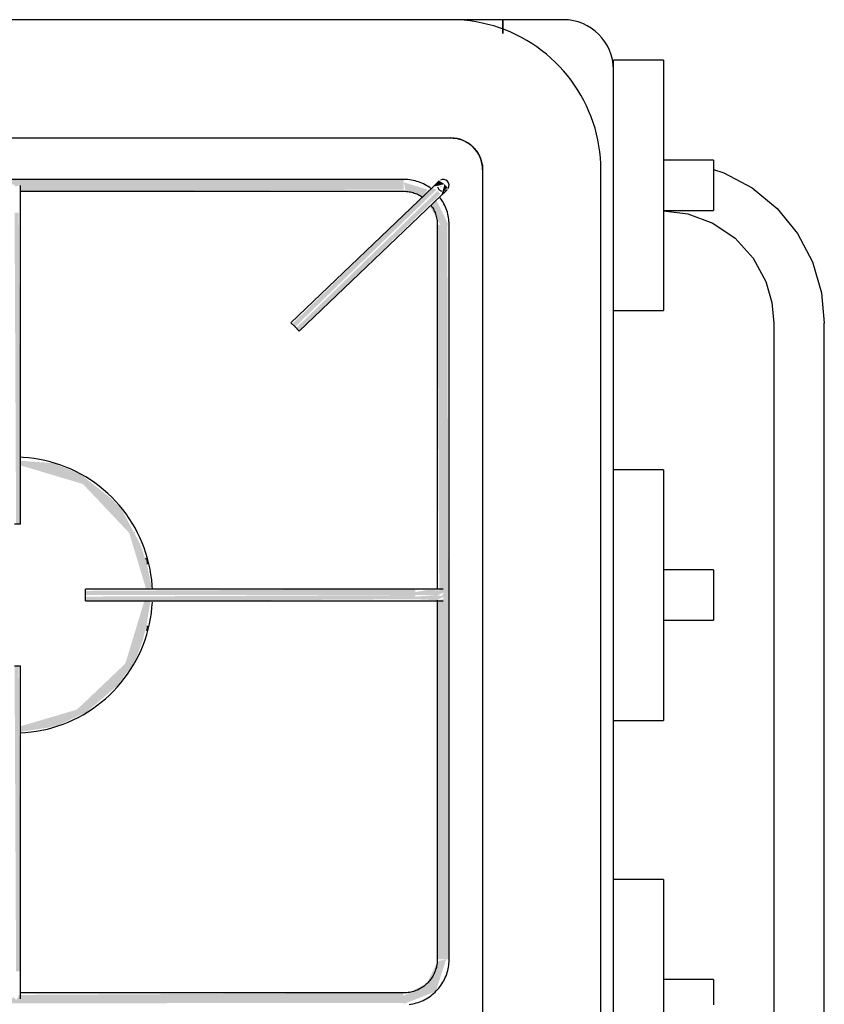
# Model space of a CAD drawing. Header units: millimetres. Extents: x -20654 to 2526, y -8238 to 977.
# Tile 212 of 219: x -10251.102 to -10250.898, y -4104.784 to -4104.534. Entities that reach past the tile are written whole.
import ezdxf

# ---------------------------------------------------------------- set-up
doc = ezdxf.new("R2010")
doc.units = ezdxf.units.MM
doc.layers.add('ARQ_ELEMENTS', color=253, linetype='Continuous')

msp = doc.modelspace()

# ---------------------------------------------------------------- hatches: boundary and pattern name
at = {"layer": 'ARQ_ELEMENTS'}
for points in [[(-10251.21344, -4104.57762), (-10251.21332, -4104.57706), (-10251.21258, -4104.57574), (-10251.21182, -4104.57651), (-10251.21094, -4104.57596), (-10251.21067, -4104.57762), (-10251.10458, -4104.5771), (-10251.10382, -4104.57574), (-10251.10303, -4104.57644), (-10251.10218, -4104.57605), (-10251.10192, -4104.57762), (-10251.00462, -4104.57719), (-10251.00462, -4104.57462), (-10251.50503, -4104.57506), (-10251.50493, -4104.57762), (-10251.40748, -4104.5771), (-10251.4067, -4104.57581), (-10251.40597, -4104.57651), (-10251.40511, -4104.57581), (-10251.40482, -4104.57762), (-10251.29872, -4104.5771), (-10251.29792, -4104.5759), (-10251.29721, -4104.57651), (-10251.29634, -4104.5759), (-10251.29606, -4104.57762), (-10251.21358, -4104.57762)], [(-10251.03221, -4104.61206), (-10250.99633, -4104.57723), (-10250.99743, -4104.57674), (-10251.03294, -4104.61129), (-10251.03248, -4104.61177)], [(-10250.99506, -4104.57855), (-10250.99356, -4104.57664), (-10250.99428, -4104.5758), (-10250.99503, -4104.57845)], [(-10251.03117, -4104.61314), (-10250.99533, -4104.57827), (-10250.99606, -4104.57751), (-10251.03194, -4104.61234), (-10251.03121, -4104.6131)], [(-10251.10187, -4104.6621), (-10251.10231, -4104.58308), (-10251.10337, -4104.58308), (-10251.10299, -4104.6621), (-10251.10193, -4104.6621)], [(-10250.99612, -4104.77257), (-10250.99312, -4104.77257), (-10250.99356, -4104.58612), (-10250.99612, -4104.58612), (-10250.99562, -4104.67875), (-10250.99443, -4104.67948), (-10250.99501, -4104.6803), (-10250.99443, -4104.68107), (-10250.99612, -4104.68155), (-10250.99612, -4104.7299)], [(-10251.07281, -4104.66438), (-10251.07292, -4104.66382), (-10251.07288, -4104.66423)], [(-10251.06976, -4104.67232), (-10251.06986, -4104.67131), (-10251.06977, -4104.6723)], [(-10251.00166, -4104.6801), (-10251.00166, -4104.6786), (-10251.08538, -4104.67904), (-10251.08538, -4104.6801), (-10251.03213, -4104.6801)], [(-10250.99592, -4104.6801), (-10250.99462, -4104.67958), (-10250.99442, -4104.67892), (-10250.99859, -4104.67881), (-10251.00166, -4104.67935), (-10251.00166, -4104.6801), (-10250.99599, -4104.6801)], [(-10251.06878, -4104.6816), (-10251.00166, -4104.68116), (-10251.00166, -4104.6801), (-10251.08538, -4104.68049), (-10251.08538, -4104.6816), (-10251.06887, -4104.6816)], [(-10250.99617, -4104.68141), (-10250.99443, -4104.68049), (-10250.99643, -4104.6801), (-10251.00166, -4104.68049), (-10251.00166, -4104.68116), (-10250.99646, -4104.6814)], [(-10251.07013, -4104.68944), (-10251.06977, -4104.68854), (-10251.07013, -4104.68944)], [(-10251.10231, -4104.77561), (-10251.10187, -4104.77561), (-10251.10231, -4104.6981), (-10251.10337, -4104.6981), (-10251.10299, -4104.77561), (-10251.10262, -4104.77561)], [(-10251.00462, -4104.78387), (-10250.99649, -4104.7807), (-10250.99387, -4104.77257), (-10250.99607, -4104.77303), (-10250.99791, -4104.77694), (-10250.99882, -4104.77868), (-10251.00462, -4104.78182), (-10251.00462, -4104.78363)], [(-10251.50503, -4104.78407), (-10251.00462, -4104.78363), (-10251.00472, -4104.78107), (-10251.10217, -4104.78159), (-10251.10295, -4104.78288), (-10251.10368, -4104.78218), (-10251.10454, -4104.78288), (-10251.10483, -4104.78107), (-10251.21078, -4104.78158), (-10251.2115, -4104.7828), (-10251.21233, -4104.78218), (-10251.21309, -4104.7828), (-10251.21358, -4104.78107), (-10251.29618, -4104.78164), (-10251.29681, -4104.78296), (-10251.29777, -4104.78235), (-10251.29849, -4104.78273), (-10251.29897, -4104.78107), (-10251.40507, -4104.78159), (-10251.40582, -4104.78296), (-10251.40662, -4104.78226), (-10251.40747, -4104.78265), (-10251.40773, -4104.78107), (-10251.50503, -4104.78151), (-10251.50503, -4104.78402)]]:
    msp.add_hatch(color=256, dxfattribs=at).paths.add_polyline_path(points, flags=0)
h = msp.add_hatch(color=256, dxfattribs=at)
h.paths.add_polyline_path([(-10250.99501, -4104.58612), (-10250.99332, -4104.58612), (-10250.99633, -4104.57984), (-10250.99801, -4104.58144), (-10250.99533, -4104.58612), (-10250.99503, -4104.58612)], flags=0)
h.paths.add_polyline_path([(-10251.00024, -4104.57942), (-10250.99982, -4104.57902), (-10251.00026, -4104.57942)], flags=0)
h.paths.add_polyline_path([(-10250.9998, -4104.579), (-10250.99856, -4104.57719), (-10251.00462, -4104.57537), (-10251.00416, -4104.57757), (-10251.00038, -4104.57881)], flags=0)
h = msp.add_hatch(color=256, dxfattribs=at)
h.paths.add_polyline_path([(-10250.99509, -4104.57657), (-10250.99533, -4104.5761), (-10250.99517, -4104.57657)], flags=0)
h.paths.add_polyline_path([(-10250.99707, -4104.57646), (-10250.99428, -4104.5758), (-10250.99555, -4104.57501), (-10250.99703, -4104.57642)], flags=0)
h = msp.add_hatch(color=256, dxfattribs=at)
h.paths.add_polyline_path([(-10251.10187, -4104.71483), (-10251.09694, -4104.71406), (-10251.09462, -4104.71369), (-10251.09168, -4104.71285), (-10251.08514, -4104.70985), (-10251.07738, -4104.70316), (-10251.07292, -4104.69708), (-10251.07092, -4104.69184), (-10251.06996, -4104.68815), (-10251.06889, -4104.6816), (-10251.0705, -4104.68176), (-10251.07527, -4104.6975), (-10251.08757, -4104.70918), (-10251.10187, -4104.71341), (-10251.10187, -4104.71482)], flags=0)
h.paths.add_polyline_path([(-10251.06954, -4104.6786), (-10251.0686, -4104.67807), (-10251.06986, -4104.67199), (-10251.0716, -4104.66696), (-10251.07622, -4104.65838), (-10251.0789, -4104.65555), (-10251.08672, -4104.64939), (-10251.09362, -4104.64662), (-10251.10187, -4104.64602), (-10251.10187, -4104.64719), (-10251.08605, -4104.65191), (-10251.07429, -4104.66433), (-10251.06998, -4104.6786), (-10251.06963, -4104.6786)], flags=0)
h = msp.add_hatch(color=256, dxfattribs=at)
h.paths.add_polyline_path([(-10251.07306, -4104.6976), (-10251.07043, -4104.69052), (-10251.07219, -4104.69484), (-10251.07298, -4104.69727)], flags=0)
h.paths.add_polyline_path([(-10251.0702, -4104.67078), (-10251.0702, -4104.67063), (-10251.0726, -4104.66362), (-10251.07058, -4104.66939), (-10251.0702, -4104.67076)], flags=0)

# ---------------------------------------------------------------- linework, layer by layer
for p, q in [((-10250.99272, -4104.53407), (-10251.55772, -4104.53407)), ((-10250.97952, -4104.53407), (-10250.99267, -4104.53407)), ((-10250.97952, -4104.53407), (-10250.97952, -4104.53761)), ((-10250.96414, -4104.53407), (-10250.97952, -4104.53407)), ((-10250.97952, -4104.53761), (-10250.97952, -4104.53407)), ((-10250.93874, -4104.54432), (-10250.95144, -4104.54432)), ((-10250.95144, -4104.54653), (-10250.95144, -4104.54432)), ((-10250.93874, -4104.54432), (-10250.93874, -4104.60792)), ((-10250.95144, -4105.02137), (-10250.95144, -4104.54677)), ((-10251.55772, -4104.56407), (-10250.99272, -4104.56407)), ((-10250.92604, -4104.56972), (-10250.93874, -4104.56972)), ((-10250.98462, -4104.57217), (-10250.98462, -4104.99597)), ((-10250.95462, -4104.99597), (-10250.95462, -4104.57217)), ((-10251.00462, -4104.57462), (-10251.50503, -4104.57462)), ((-10250.9971, -4104.57642), (-10251.03325, -4104.61097)), ((-10251.10196, -4104.57762), (-10251.00462, -4104.57762)), ((-10251.03117, -4104.61314), (-10250.99503, -4104.57859)), ((-10251.10187, -4104.6621), (-10251.10187, -4104.58308)), ((-10250.93874, -4104.58252), (-10250.92604, -4104.58252)), ((-10250.99612, -4104.58612), (-10250.99612, -4104.67868)), ((-10250.99312, -4104.77257), (-10250.99312, -4104.58612)), ((-10250.95144, -4104.60792), (-10250.93874, -4104.60792)), ((-10251.03221, -4104.61206), (-10251.03325, -4104.61097)), ((-10251.03117, -4104.61314), (-10251.03221, -4104.61206)), ((-10250.91072, -4104.61112), (-10250.91072, -4104.95702)), ((-10250.89792, -4104.95702), (-10250.89792, -4104.61112)), ((-10250.93874, -4104.6483), (-10250.95144, -4104.6483)), ((-10250.93874, -4104.6483), (-10250.93874, -4104.7119)), ((-10251.10187, -4104.6621), (-10251.10337, -4104.6621)), ((-10250.92604, -4104.6737), (-10250.93874, -4104.6737)), ((-10251.00166, -4104.6786), (-10251.08538, -4104.6786)), ((-10251.08538, -4104.6801), (-10251.08538, -4104.6786)), ((-10251.08538, -4104.6816), (-10251.08538, -4104.6801)), ((-10251.08538, -4104.6816), (-10251.00166, -4104.6816)), ((-10250.99612, -4104.68141), (-10250.99612, -4104.77257)), ((-10250.93874, -4104.6865), (-10250.92604, -4104.6865)), ((-10251.10337, -4104.6981), (-10251.10187, -4104.6981)), ((-10251.10187, -4104.77561), (-10251.10187, -4104.6981)), ((-10250.95144, -4104.7119), (-10250.93874, -4104.7119)), ((-10250.93874, -4104.75227), (-10250.95144, -4104.75227)), ((-10250.93874, -4104.75227), (-10250.93874, -4104.81587)), ((-10250.92604, -4104.77767), (-10250.93874, -4104.77767)), ((-10251.00462, -4104.78107), (-10251.10206, -4104.78107))]:
    msp.add_line(p, q, dxfattribs=at)
at = {"layer": 'ARQ_ELEMENTS', "flags": 128}
for points in [[(-10250.95462, -4104.57217), (-10250.95465, -4104.57065), (-10250.95474, -4104.56913), (-10250.95489, -4104.56761), (-10250.95511, -4104.5661), (-10250.95538, -4104.5646), (-10250.95571, -4104.56312), (-10250.9561, -4104.56164), (-10250.95655, -4104.56019), (-10250.95706, -4104.55875), (-10250.95763, -4104.55734), (-10250.95825, -4104.55594), (-10250.95892, -4104.55458), (-10250.95966, -4104.55324), (-10250.96044, -4104.55193), (-10250.96127, -4104.55066), (-10250.96216, -4104.54942), (-10250.96309, -4104.54822), (-10250.96408, -4104.54705), (-10250.9651, -4104.54593), (-10250.96617, -4104.54484), (-10250.96729, -4104.5438), (-10250.96844, -4104.54281), (-10250.96964, -4104.54186), (-10250.97087, -4104.54096), (-10250.97213, -4104.54011), (-10250.97343, -4104.53932), (-10250.97476, -4104.53857), (-10250.97612, -4104.53788), (-10250.9775, -4104.53724), (-10250.97891, -4104.53666), (-10250.98034, -4104.53614), (-10250.9818, -4104.53567), (-10250.98326, -4104.53526), (-10250.98475, -4104.53492), (-10250.98624, -4104.53463), (-10250.98775, -4104.5344), (-10250.98926, -4104.53423), (-10250.99078, -4104.53412), (-10250.99231, -4104.53408), (-10250.99272, -4104.53407)], [(-10250.99272, -4104.56407), (-10250.9924, -4104.56408), (-10250.99207, -4104.5641), (-10250.99175, -4104.56413), (-10250.99143, -4104.56418), (-10250.99111, -4104.56423), (-10250.99079, -4104.56431), (-10250.99048, -4104.56439), (-10250.99017, -4104.56448), (-10250.98987, -4104.56459), (-10250.98956, -4104.56471), (-10250.98927, -4104.56484), (-10250.98898, -4104.56499), (-10250.98869, -4104.56514), (-10250.98842, -4104.56531), (-10250.98815, -4104.56549), (-10250.98788, -4104.56568), (-10250.98763, -4104.56587), (-10250.98738, -4104.56608), (-10250.98714, -4104.5663), (-10250.98691, -4104.56653), (-10250.98669, -4104.56677), (-10250.98648, -4104.56701), (-10250.98627, -4104.56727), (-10250.98608, -4104.56753), (-10250.9859, -4104.5678), (-10250.98573, -4104.56807), (-10250.98558, -4104.56836), (-10250.98543, -4104.56864), (-10250.98529, -4104.56894), (-10250.98517, -4104.56924), (-10250.98506, -4104.56954), (-10250.98496, -4104.56985), (-10250.98487, -4104.57016), (-10250.9848, -4104.57048), (-10250.98474, -4104.5708), (-10250.98469, -4104.57112), (-10250.98465, -4104.57144), (-10250.98463, -4104.57176), (-10250.98462, -4104.57209), (-10250.98462, -4104.57217)], [(-10250.92604, -4104.56974), (-10250.92604, -4104.56989), (-10250.92604, -4104.57017), (-10250.92604, -4104.57058), (-10250.92604, -4104.57112), (-10250.92604, -4104.57177), (-10250.92604, -4104.57252), (-10250.92604, -4104.57335), (-10250.92604, -4104.57424), (-10250.92604, -4104.57517), (-10250.92604, -4104.57612)], [(-10250.92604, -4104.5721), (-10250.92339, -4104.57292), (-10250.9162, -4104.57679), (-10250.90991, -4104.58199), (-10250.90476, -4104.58834), (-10250.90096, -4104.59556), (-10250.89866, -4104.60336), (-10250.89792, -4104.61112)], [(-10251.10187, -4104.58308), (-10251.10187, -4104.58281), (-10251.10187, -4104.58253), (-10251.10187, -4104.58225), (-10251.10187, -4104.58198), (-10251.10187, -4104.5817), (-10251.10187, -4104.58143), (-10251.10187, -4104.58116), (-10251.10187, -4104.5809), (-10251.10187, -4104.58063), (-10251.10187, -4104.58037), (-10251.10187, -4104.58012), (-10251.10187, -4104.57987), (-10251.10187, -4104.57963), (-10251.10187, -4104.57939), (-10251.10187, -4104.57915), (-10251.10187, -4104.57893), (-10251.10187, -4104.57871), (-10251.10187, -4104.5785), (-10251.10187, -4104.57829), (-10251.10187, -4104.57809), (-10251.10187, -4104.5779), (-10251.10187, -4104.57772), (-10251.10187, -4104.57755), (-10251.10187, -4104.57738), (-10251.10187, -4104.57723), (-10251.10187, -4104.57708), (-10251.10187, -4104.57695), (-10251.10187, -4104.57682), (-10251.10187, -4104.5767), (-10251.10187, -4104.5766), (-10251.10187, -4104.5765), (-10251.10187, -4104.57642), (-10251.10187, -4104.57634), (-10251.10187, -4104.57628), (-10251.10187, -4104.57623), (-10251.10187, -4104.57618), (-10251.10187, -4104.57615), (-10251.10187, -4104.57613), (-10251.10187, -4104.57612)], [(-10250.99765, -4104.57698), (-10250.99802, -4104.5767), (-10250.99841, -4104.57645), (-10250.9988, -4104.57621), (-10250.9992, -4104.57598), (-10250.99961, -4104.57577), (-10251.00003, -4104.57558), (-10251.00045, -4104.57541), (-10251.00088, -4104.57525), (-10251.00132, -4104.57511), (-10251.00176, -4104.57498), (-10251.00221, -4104.57488), (-10251.00266, -4104.57479), (-10251.00312, -4104.57472), (-10251.00358, -4104.57467), (-10251.00404, -4104.57464), (-10251.00449, -4104.57463), (-10251.00462, -4104.57462)], [(-10250.99566, -4104.57504), (-10250.99566, -4104.57504), (-10250.99566, -4104.57504), (-10250.99567, -4104.57505), (-10250.99567, -4104.57506), (-10250.99568, -4104.57507), (-10250.9957, -4104.57508), (-10250.99571, -4104.57509), (-10250.99573, -4104.57511), (-10250.99575, -4104.57513), (-10250.99577, -4104.57515), (-10250.99579, -4104.57517), (-10250.99582, -4104.5752), (-10250.99585, -4104.57522), (-10250.99588, -4104.57525), (-10250.99591, -4104.57528), (-10250.99594, -4104.57531), (-10250.99598, -4104.57535), (-10250.99601, -4104.57538), (-10250.99605, -4104.57542), (-10250.99609, -4104.57546), (-10250.99614, -4104.5755), (-10250.99618, -4104.57554), (-10250.99623, -4104.57558), (-10250.99627, -4104.57563), (-10250.99632, -4104.57568), (-10250.99637, -4104.57572), (-10250.99642, -4104.57577), (-10250.99647, -4104.57582), (-10250.99652, -4104.57587), (-10250.99658, -4104.57592), (-10250.99663, -4104.57597), (-10250.99669, -4104.57603), (-10250.99674, -4104.57608), (-10250.9968, -4104.57613), (-10250.99686, -4104.57619), (-10250.99691, -4104.57624), (-10250.99697, -4104.5763), (-10250.99703, -4104.57635), (-10250.99709, -4104.57641), (-10250.9971, -4104.57642)], [(-10250.92604, -4104.57612), (-10250.92604, -4104.57708), (-10250.92604, -4104.57801), (-10250.92604, -4104.5789), (-10250.92604, -4104.57973), (-10250.92604, -4104.58048), (-10250.92604, -4104.58113), (-10250.92604, -4104.58167), (-10250.92604, -4104.58208), (-10250.92604, -4104.58236), (-10250.92604, -4104.58251)], [(-10251.00462, -4104.57762), (-10251.00428, -4104.57763), (-10251.00394, -4104.57765), (-10251.0036, -4104.57769), (-10251.00326, -4104.57773), (-10251.00293, -4104.57779), (-10251.0026, -4104.57787), (-10251.00227, -4104.57796), (-10251.00195, -4104.57806), (-10251.00162, -4104.57817), (-10251.00131, -4104.5783), (-10251.001, -4104.57843), (-10251.00069, -4104.57859), (-10251.0004, -4104.57875), (-10251.0001, -4104.57892), (-10250.99982, -4104.57911)], [(-10250.99312, -4104.58612), (-10250.99313, -4104.58566), (-10250.99316, -4104.58521), (-10250.9932, -4104.58475), (-10250.99327, -4104.58429), (-10250.99335, -4104.58384), (-10250.99345, -4104.58339), (-10250.99357, -4104.58295), (-10250.9937, -4104.58251), (-10250.99386, -4104.58207), (-10250.99403, -4104.58165), (-10250.99421, -4104.58123), (-10250.99442, -4104.58081), (-10250.99464, -4104.58041), (-10250.99488, -4104.58002), (-10250.99513, -4104.57963), (-10250.99539, -4104.57926)], [(-10250.99503, -4104.57859), (-10250.99497, -4104.57854), (-10250.99491, -4104.57848), (-10250.99486, -4104.57843), (-10250.9948, -4104.57837), (-10250.99474, -4104.57832), (-10250.99468, -4104.57826), (-10250.99463, -4104.57821), (-10250.99457, -4104.57816), (-10250.99452, -4104.5781), (-10250.99447, -4104.57805), (-10250.99441, -4104.578), (-10250.99436, -4104.57795), (-10250.99431, -4104.5779), (-10250.99426, -4104.57786), (-10250.99421, -4104.57781), (-10250.99416, -4104.57777), (-10250.99412, -4104.57772), (-10250.99407, -4104.57768), (-10250.99403, -4104.57764), (-10250.99399, -4104.5776), (-10250.99395, -4104.57756), (-10250.99391, -4104.57753), (-10250.99388, -4104.57749), (-10250.99384, -4104.57746), (-10250.99381, -4104.57743), (-10250.99378, -4104.5774), (-10250.99375, -4104.57737), (-10250.99373, -4104.57735), (-10250.9937, -4104.57732), (-10250.99368, -4104.5773), (-10250.99366, -4104.57728), (-10250.99364, -4104.57727), (-10250.99363, -4104.57725), (-10250.99361, -4104.57724), (-10250.9936, -4104.57723), (-10250.99359, -4104.57722), (-10250.99359, -4104.57721), (-10250.99358, -4104.57721), (-10250.99358, -4104.57721)], [(-10250.99766, -4104.58125), (-10250.99747, -4104.58153), (-10250.99729, -4104.58182), (-10250.99712, -4104.58212), (-10250.99697, -4104.58242), (-10250.99683, -4104.58273), (-10250.9967, -4104.58304), (-10250.99658, -4104.58336), (-10250.99648, -4104.58369), (-10250.99638, -4104.58402), (-10250.99631, -4104.58435), (-10250.99624, -4104.58468), (-10250.99619, -4104.58502), (-10250.99615, -4104.58535), (-10250.99613, -4104.58569), (-10250.99612, -4104.58603), (-10250.99612, -4104.58612)], [(-10250.93874, -4104.58259), (-10250.93257, -4104.58333), (-10250.9262, -4104.58572), (-10250.92057, -4104.58953), (-10250.916, -4104.59457), (-10250.91275, -4104.60055), (-10250.91121, -4104.60585), (-10250.91072, -4104.61112)], [(-10251.06841, -4104.67868), (-10251.06846, -4104.67768), (-10251.06858, -4104.67628), (-10251.06876, -4104.6749), (-10251.069, -4104.67352), (-10251.06929, -4104.67215), (-10251.06963, -4104.67079), (-10251.07003, -4104.66945), (-10251.07049, -4104.66812), (-10251.07099, -4104.66682), (-10251.07155, -4104.66553), (-10251.07216, -4104.66427), (-10251.07281, -4104.66304), (-10251.07352, -4104.66183), (-10251.07428, -4104.66065), (-10251.07508, -4104.6595), (-10251.07592, -4104.65839), (-10251.07681, -4104.65731), (-10251.07775, -4104.65626), (-10251.07872, -4104.65526), (-10251.07973, -4104.65429), (-10251.08078, -4104.65337), (-10251.08187, -4104.65248), (-10251.08299, -4104.65165), (-10251.08415, -4104.65085), (-10251.08533, -4104.65011), (-10251.08655, -4104.64941), (-10251.08779, -4104.64876), (-10251.08905, -4104.64816), (-10251.09034, -4104.64762), (-10251.09165, -4104.64712), (-10251.09298, -4104.64668), (-10251.09432, -4104.64629), (-10251.09568, -4104.64595), (-10251.09705, -4104.64567), (-10251.09843, -4104.64545), (-10251.09982, -4104.64528), (-10251.10122, -4104.64517), (-10251.10193, -4104.64514)], [(-10251.06841, -4104.67868), (-10251.06846, -4104.67768), (-10251.06858, -4104.67628), (-10251.06876, -4104.6749), (-10251.069, -4104.67352), (-10251.06929, -4104.67215), (-10251.06963, -4104.67079), (-10251.07003, -4104.66945), (-10251.07049, -4104.66812), (-10251.07099, -4104.66682), (-10251.07155, -4104.66553), (-10251.07216, -4104.66427), (-10251.07281, -4104.66304), (-10251.07352, -4104.66183), (-10251.07428, -4104.66065), (-10251.07508, -4104.6595), (-10251.07592, -4104.65839), (-10251.07681, -4104.65731), (-10251.07775, -4104.65626), (-10251.07872, -4104.65526), (-10251.07973, -4104.65429), (-10251.08078, -4104.65337), (-10251.08187, -4104.65248), (-10251.08299, -4104.65165), (-10251.08415, -4104.65085), (-10251.08533, -4104.65011), (-10251.08655, -4104.64941), (-10251.08779, -4104.64876), (-10251.08905, -4104.64816), (-10251.09034, -4104.64762), (-10251.09165, -4104.64712), (-10251.09298, -4104.64668), (-10251.09432, -4104.64629), (-10251.09568, -4104.64595), (-10251.09705, -4104.64567), (-10251.09843, -4104.64545), (-10251.09982, -4104.64528), (-10251.10122, -4104.64517), (-10251.10193, -4104.64514)], [(-10250.92604, -4104.67372), (-10250.92604, -4104.67386), (-10250.92604, -4104.67414), (-10250.92604, -4104.67456), (-10250.92604, -4104.6751), (-10250.92604, -4104.67575), (-10250.92604, -4104.67649), (-10250.92604, -4104.67732), (-10250.92604, -4104.67821), (-10250.92604, -4104.67914), (-10250.92604, -4104.6801)], [(-10250.99462, -4104.6786), (-10250.99462, -4104.6786), (-10250.99464, -4104.6786), (-10250.99467, -4104.6786), (-10250.99471, -4104.6786), (-10250.99476, -4104.6786), (-10250.99482, -4104.6786), (-10250.99489, -4104.6786), (-10250.99498, -4104.6786), (-10250.99507, -4104.6786), (-10250.99518, -4104.6786), (-10250.99529, -4104.6786), (-10250.99542, -4104.6786), (-10250.99555, -4104.6786), (-10250.99569, -4104.6786), (-10250.99585, -4104.6786), (-10250.99601, -4104.6786), (-10250.99619, -4104.6786), (-10250.99637, -4104.6786), (-10250.99656, -4104.6786), (-10250.99676, -4104.6786), (-10250.99696, -4104.6786), (-10250.99718, -4104.6786), (-10250.9974, -4104.6786), (-10250.99762, -4104.6786), (-10250.99786, -4104.6786), (-10250.9981, -4104.6786), (-10250.99834, -4104.6786), (-10250.99859, -4104.6786), (-10250.99885, -4104.6786), (-10250.99911, -4104.6786), (-10250.99938, -4104.6786), (-10250.99964, -4104.6786), (-10250.99992, -4104.6786), (-10251.00019, -4104.6786), (-10251.00047, -4104.6786), (-10251.00074, -4104.6786), (-10251.00102, -4104.6786), (-10251.00131, -4104.6786), (-10251.00159, -4104.6786), (-10251.00166, -4104.6786)], [(-10251.10196, -4104.71507), (-10251.10058, -4104.71499), (-10251.09918, -4104.71485), (-10251.0978, -4104.71465), (-10251.09642, -4104.7144), (-10251.09505, -4104.7141), (-10251.0937, -4104.71374), (-10251.09236, -4104.71332), (-10251.09104, -4104.71286), (-10251.08974, -4104.71234), (-10251.08847, -4104.71177), (-10251.08721, -4104.71114), (-10251.08598, -4104.71047), (-10251.08478, -4104.70975), (-10251.08361, -4104.70899), (-10251.08247, -4104.70817), (-10251.08137, -4104.70731), (-10251.0803, -4104.70641), (-10251.07926, -4104.70547), (-10251.07827, -4104.70448), (-10251.07731, -4104.70346), (-10251.0764, -4104.7024), (-10251.07553, -4104.7013), (-10251.0747, -4104.70017), (-10251.07392, -4104.69901), (-10251.07319, -4104.69782), (-10251.07251, -4104.6966), (-10251.07187, -4104.69535), (-10251.07129, -4104.69408), (-10251.07075, -4104.69278), (-10251.07027, -4104.69147), (-10251.06984, -4104.69013), (-10251.06947, -4104.68878), (-10251.06915, -4104.68742), (-10251.06888, -4104.68605), (-10251.06867, -4104.68466), (-10251.06852, -4104.68327), (-10251.06842, -4104.68188)], [(-10251.10196, -4104.71507), (-10251.10058, -4104.71499), (-10251.09918, -4104.71485), (-10251.0978, -4104.71465), (-10251.09642, -4104.7144), (-10251.09505, -4104.7141), (-10251.0937, -4104.71374), (-10251.09236, -4104.71332), (-10251.09104, -4104.71286), (-10251.08974, -4104.71234), (-10251.08847, -4104.71177), (-10251.08721, -4104.71114), (-10251.08598, -4104.71047), (-10251.08478, -4104.70975), (-10251.08361, -4104.70899), (-10251.08247, -4104.70817), (-10251.08137, -4104.70731), (-10251.0803, -4104.70641), (-10251.07926, -4104.70547), (-10251.07827, -4104.70448), (-10251.07731, -4104.70346), (-10251.0764, -4104.7024), (-10251.07553, -4104.7013), (-10251.0747, -4104.70017), (-10251.07392, -4104.69901), (-10251.07319, -4104.69782), (-10251.07251, -4104.6966), (-10251.07187, -4104.69535), (-10251.07129, -4104.69408), (-10251.07075, -4104.69278), (-10251.07027, -4104.69147), (-10251.06984, -4104.69013), (-10251.06947, -4104.68878), (-10251.06915, -4104.68742), (-10251.06888, -4104.68605), (-10251.06867, -4104.68466), (-10251.06852, -4104.68327), (-10251.06842, -4104.68188)], [(-10251.00166, -4104.6816), (-10251.00138, -4104.6816), (-10251.0011, -4104.6816), (-10251.00082, -4104.6816), (-10251.00054, -4104.6816), (-10251.00026, -4104.6816), (-10250.99999, -4104.6816), (-10250.99972, -4104.6816), (-10250.99945, -4104.6816), (-10250.99918, -4104.6816), (-10250.99892, -4104.6816), (-10250.99866, -4104.6816), (-10250.99841, -4104.6816), (-10250.99816, -4104.6816), (-10250.99792, -4104.6816), (-10250.99769, -4104.6816), (-10250.99746, -4104.6816), (-10250.99723, -4104.6816), (-10250.99702, -4104.6816), (-10250.99681, -4104.6816), (-10250.99661, -4104.6816), (-10250.99642, -4104.6816), (-10250.99623, -4104.6816), (-10250.99606, -4104.6816), (-10250.99589, -4104.6816), (-10250.99574, -4104.6816), (-10250.99559, -4104.6816), (-10250.99545, -4104.6816), (-10250.99532, -4104.6816), (-10250.99521, -4104.6816), (-10250.9951, -4104.6816), (-10250.995, -4104.6816), (-10250.99491, -4104.6816), (-10250.99484, -4104.6816), (-10250.99477, -4104.6816), (-10250.99472, -4104.6816), (-10250.99468, -4104.6816), (-10250.99465, -4104.6816), (-10250.99463, -4104.6816), (-10250.99462, -4104.6816)], [(-10250.92604, -4104.6801), (-10250.92604, -4104.68105), (-10250.92604, -4104.68199), (-10250.92604, -4104.68288), (-10250.92604, -4104.6837), (-10250.92604, -4104.68445), (-10250.92604, -4104.6851), (-10250.92604, -4104.68564), (-10250.92604, -4104.68606), (-10250.92604, -4104.68634), (-10250.92604, -4104.68648)], [(-10250.99612, -4104.77257), (-10250.99613, -4104.77291), (-10250.99615, -4104.77325), (-10250.99618, -4104.77359), (-10250.99623, -4104.77393), (-10250.99629, -4104.77426), (-10250.99636, -4104.77459), (-10250.99645, -4104.77492), (-10250.99655, -4104.77525), (-10250.99666, -4104.77557), (-10250.99679, -4104.77588), (-10250.99693, -4104.77619), (-10250.99708, -4104.7765), (-10250.99724, -4104.7768), (-10250.99742, -4104.77709), (-10250.9976, -4104.77737), (-10250.9978, -4104.77765), (-10250.99801, -4104.77792), (-10250.99823, -4104.77818), (-10250.99846, -4104.77843), (-10250.9987, -4104.77867), (-10250.99895, -4104.7789), (-10250.9992, -4104.77912), (-10250.99947, -4104.77934), (-10250.99974, -4104.77954), (-10251.00003, -4104.77973), (-10251.00032, -4104.7799), (-10251.00061, -4104.78007), (-10251.00092, -4104.78022), (-10251.00122, -4104.78037), (-10251.00154, -4104.7805), (-10251.00186, -4104.78061), (-10251.00218, -4104.78072), (-10251.00251, -4104.78081), (-10251.00284, -4104.78088), (-10251.00317, -4104.78095), (-10251.00351, -4104.781), (-10251.00385, -4104.78104), (-10251.00419, -4104.78106), (-10251.00453, -4104.78107), (-10251.00462, -4104.78107)], [(-10251.00324, -4104.78399), (-10251.00279, -4104.78393), (-10251.00233, -4104.78384), (-10251.00189, -4104.78374), (-10251.00144, -4104.78363), (-10251.001, -4104.78349), (-10251.00057, -4104.78334), (-10251.00014, -4104.78317), (-10250.99972, -4104.78298), (-10250.99931, -4104.78277), (-10250.9989, -4104.78255), (-10250.99851, -4104.78232), (-10250.99813, -4104.78206), (-10250.99775, -4104.7818), (-10250.99739, -4104.78152), (-10250.99704, -4104.78122), (-10250.9967, -4104.78091), (-10250.99637, -4104.78059), (-10250.99606, -4104.78025), (-10250.99576, -4104.7799), (-10250.99547, -4104.77954), (-10250.9952, -4104.77917), (-10250.99494, -4104.77879), (-10250.9947, -4104.77839), (-10250.99448, -4104.77799), (-10250.99427, -4104.77758), (-10250.99408, -4104.77717), (-10250.9939, -4104.77674), (-10250.99374, -4104.77631), (-10250.9936, -4104.77587), (-10250.99348, -4104.77543), (-10250.99337, -4104.77498), (-10250.99329, -4104.77453), (-10250.99322, -4104.77407), (-10250.99317, -4104.77362), (-10250.99313, -4104.77316), (-10250.99312, -4104.7727), (-10250.99312, -4104.77257)], [(-10251.10187, -4104.78257), (-10251.10187, -4104.78257), (-10251.10187, -4104.78255), (-10251.10187, -4104.78252), (-10251.10187, -4104.78248), (-10251.10187, -4104.78243), (-10251.10187, -4104.78237), (-10251.10187, -4104.7823), (-10251.10187, -4104.78222), (-10251.10187, -4104.78213), (-10251.10187, -4104.78202), (-10251.10187, -4104.78191), (-10251.10187, -4104.78179), (-10251.10187, -4104.78165), (-10251.10187, -4104.78151), (-10251.10187, -4104.78136), (-10251.10187, -4104.7812), (-10251.10187, -4104.78102), (-10251.10187, -4104.78085), (-10251.10187, -4104.78066), (-10251.10187, -4104.78046), (-10251.10187, -4104.78026), (-10251.10187, -4104.78005), (-10251.10187, -4104.77983), (-10251.10187, -4104.7796), (-10251.10187, -4104.77937), (-10251.10187, -4104.77914), (-10251.10187, -4104.77889), (-10251.10187, -4104.77865), (-10251.10187, -4104.77839), (-10251.10187, -4104.77813), (-10251.10187, -4104.77787), (-10251.10187, -4104.77761), (-10251.10187, -4104.77734), (-10251.10187, -4104.77707), (-10251.10187, -4104.7768), (-10251.10187, -4104.77652), (-10251.10187, -4104.77624), (-10251.10187, -4104.77597), (-10251.10187, -4104.77569), (-10251.10187, -4104.77561)], [(-10250.92604, -4104.77769), (-10250.92604, -4104.77783), (-10250.92604, -4104.77812), (-10250.92604, -4104.77853), (-10250.92604, -4104.77907), (-10250.92604, -4104.77972), (-10250.92604, -4104.78047), (-10250.92604, -4104.7813), (-10250.92604, -4104.78219), (-10250.92604, -4104.78312), (-10250.92604, -4104.78407)]]:
    msp.add_lwpolyline(points, dxfattribs=at)
at = {"layer": 'ARQ_ELEMENTS'}
for centre, radius, start, end in [((-10250.96414, -4104.54677), 0.0127, 0, 90), ((-10250.99272, -4104.57217), 0.0081, 0, 90), ((-10250.99462, -4104.57612), 0.0015, 193.7072, 223.7072), ((-10250.99462, -4104.57612), 0.0015, 43.7072, 118.7072), ((-10250.99462, -4104.57612), 0.0015, 328.7072, 43.7072), ((-10250.99462, -4104.57612), 0.0015, 223.7072, 253.7072)]:
    msp.add_arc(centre, radius, start, end, dxfattribs=at)
for points, knots in [([(-10251.07013, -4104.67076), (-10251.07012, -4104.67077), (-10251.07007, -4104.67084), (-10251.06997, -4104.67101), (-10251.06985, -4104.6713), (-10251.06976, -4104.67166), (-10251.06972, -4104.672), (-10251.06973, -4104.67219), (-10251.06974, -4104.67227)], [-0.7777778, -0.7777778, -0.7777778, -0.7777778, -0.75, -0.6666667, -0.5555556, -0.4444444, -0.3333333, -0.2222222, -0.2222222, -0.2222222, -0.2222222]), ([(-10251.06974, -4104.68793), (-10251.06974, -4104.68795), (-10251.06973, -4104.68803), (-10251.06972, -4104.68822), (-10251.06976, -4104.68854), (-10251.06985, -4104.6889), (-10251.06994, -4104.68911), (-10251.06998, -4104.6892)], [-0.7777778, -0.7777778, -0.7777778, -0.7777778, -0.75, -0.6666667, -0.5555556, -0.4444444, -0.3333333, -0.3333333, -0.3333333, -0.3333333])]:
    msp.add_open_spline(points, degree=3, knots=knots, dxfattribs=at)

doc.saveas('drawing.dxf')
